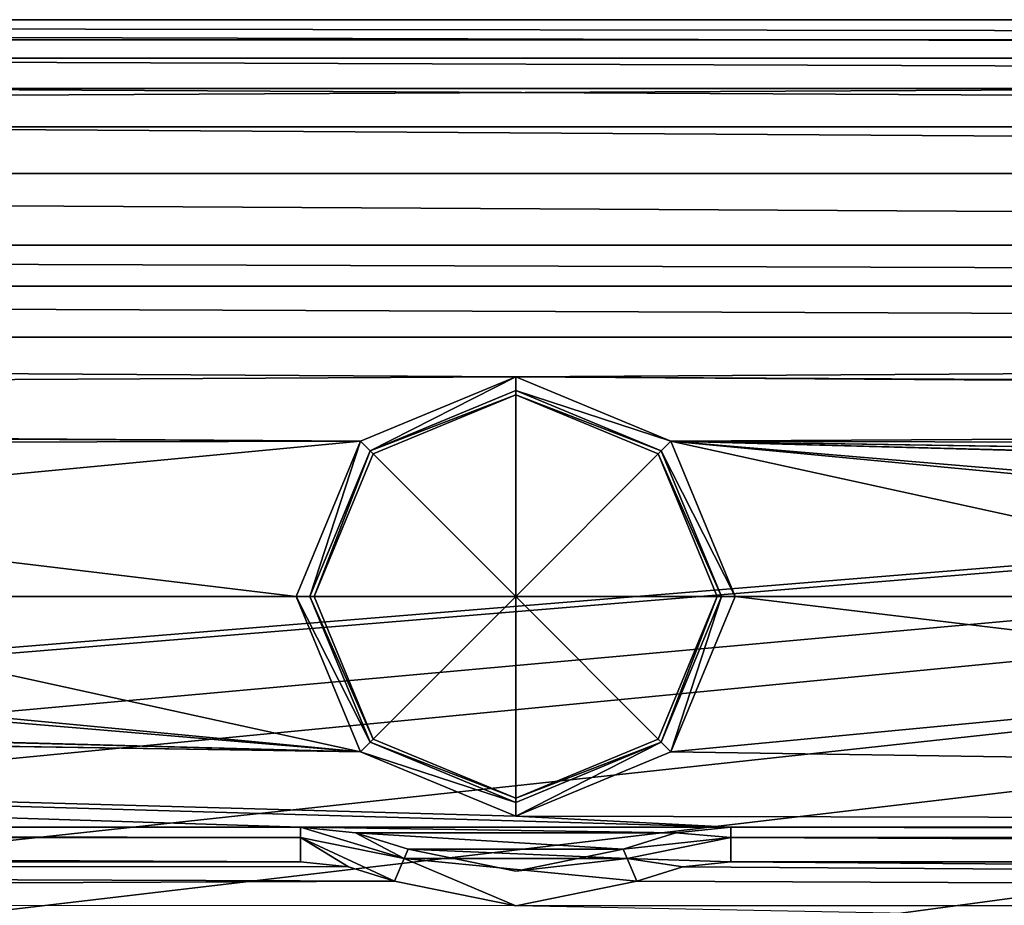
# Model space of a CAD drawing. Header units: inches. Extents: x -12.5 to 12.5, y -27.4 to 0.
# Tile 114 of 136: x -0.9 to 0.9, y -1.6 to 0. Entities that reach past the tile are written whole.
import ezdxf

# ---------------------------------------------------------------- set-up
doc = ezdxf.new("R2010")
doc.units = ezdxf.units.IN
doc.header["$LTSCALE"] = 52.148148
doc.header["$MEASUREMENT"] = 0
for name, color, linetype in [('1', 7, 'CONTINUOUS'), ('106', 7, 'CONTINUOUS'), ('107', 7, 'CONTINUOUS'), ('1098', 7, 'CONTINUOUS'), ('1099', 7, 'CONTINUOUS'), ('1100', 7, 'CONTINUOUS'), ('1101', 7, 'CONTINUOUS'), ('1102', 7, 'CONTINUOUS'), ('1103', 7, 'CONTINUOUS'), ('1104', 7, 'CONTINUOUS'), ('1105', 7, 'CONTINUOUS'), ('1106', 7, 'CONTINUOUS'), ('1116', 7, 'CONTINUOUS'), ('1136', 7, 'CONTINUOUS'), ('1137', 7, 'CONTINUOUS'), ('1138', 7, 'CONTINUOUS'), ('1139', 7, 'CONTINUOUS'), ('122', 7, 'CONTINUOUS'), ('13', 7, 'CONTINUOUS'), ('1852', 7, 'CONTINUOUS'), ('1853', 7, 'CONTINUOUS'), ('1854', 7, 'CONTINUOUS'), ('1855', 7, 'CONTINUOUS'), ('1856', 7, 'CONTINUOUS'), ('2', 7, 'CONTINUOUS'), ('5', 7, 'CONTINUOUS'), ('52', 7, 'CONTINUOUS'), ('53', 7, 'CONTINUOUS'), ('62', 7, 'CONTINUOUS'), ('63', 7, 'CONTINUOUS'), ('9', 7, 'CONTINUOUS')]:
    doc.layers.add(name, color=color, linetype=linetype)

msp = doc.modelspace()

# ---------------------------------------------------------------- linework, layer by layer
at = {"layer": '1', "linetype": 'Continuous'}
for points in [[(-12.2412, -0.07), (-9.9625, -1.8797), (12.2412, -0.07), (-12.2412, -0.07)], [(-9.9625, -1.8797), (-8.8875, -1.809), (12.2412, -0.07), (-9.9625, -1.8797)], [(-8.8875, -1.809), (-7.0125, -1.809), (12.2412, -0.07), (-8.8875, -1.809)], [(-7.0125, -1.809), (-5.7075, -1.809), (12.2412, -0.07), (-7.0125, -1.809)], [(-5.7075, -1.809), (-3.8325, -1.809), (12.2412, -0.07), (-5.7075, -1.809)], [(-3.8325, -1.809), (-2.5275, -1.809), (12.2412, -0.07), (-3.8325, -1.809)], [(-2.5275, -1.809), (-0.6525, -1.809), (12.2412, -0.07), (-2.5275, -1.809)], [(-0.6525, -1.809), (0.6525, -1.809), (12.2412, -0.07), (-0.6525, -1.809)], [(0.6525, -1.809), (2.5275, -1.809), (12.2412, -0.07), (0.6525, -1.809)]]:
    msp.add_3dface(points, dxfattribs=at)
at = {"layer": '106', "color": 9, "linetype": 'Continuous', "true_color": 0xbfc4ba}
for points in [[(-11.8587, -0.4102, -3.07), (-11.4457, -0.28, -3.07), (11.8587, -0.4102, -3.07), (-11.8587, -0.4102, -3.07)], [(-11.4457, -0.28, -3.07), (11.4457, -0.28, -3.07), (11.8587, -0.4102, -3.07), (-11.4457, -0.28, -3.07)], [(11.4457, -0.485, -3.07), (-11.4457, -0.485, -3.07), (-11.8587, -0.4102, -3.07), (11.4457, -0.485, -3.07)], [(11.4457, -0.485, -3.07), (-11.8587, -0.4102, -3.07), (11.8587, -0.4102, -3.07), (11.4457, -0.485, -3.07)]]:
    msp.add_3dface(points, dxfattribs=at)
at = {"layer": '107', "linetype": 'Continuous'}
for points in [[(11.4457, -0.485, -3.3), (-11.4457, -0.485, -3.3), (11.4457, -0.485, -3.07), (11.4457, -0.485, -3.3)], [(11.4457, -0.485, -3.07), (-11.4457, -0.485, -3.3), (-11.4457, -0.485, -3.07), (11.4457, -0.485, -3.07)]]:
    msp.add_3dface(points, dxfattribs=at)
at = {"layer": '1098', "linetype": 'Continuous'}
for points in [[(-0.367, -1.05, -2.3), (0, -1.05, -2.0795), (-0.2595, -1.3095, -2.3), (-0.367, -1.05, -2.3)], [(-0.2595, -1.3095, -2.3), (0, -1.05, -2.0795), (0, -1.417, -2.3), (-0.2595, -1.3095, -2.3)], [(0, -1.417, -2.3), (0, -1.05, -2.0795), (0.2595, -1.3095, -2.3), (0, -1.417, -2.3)], [(0.2595, -1.3095, -2.3), (0, -1.05, -2.0795), (0.367, -1.05, -2.3), (0.2595, -1.3095, -2.3)]]:
    msp.add_3dface(points, dxfattribs=at)
at = {"layer": '1099', "linetype": 'Continuous'}
for points in [[(-0.367, -1.05, -2.3), (-0.2595, -1.3095, -2.3), (-0.367, -1.05, -2.55), (-0.367, -1.05, -2.3)], [(-0.367, -1.05, -2.55), (-0.2595, -1.3095, -2.3), (-0.2595, -1.3095, -2.55), (-0.367, -1.05, -2.55)], [(0.2595, -1.3095, -2.3), (0.367, -1.05, -2.3), (0.2595, -1.3095, -2.55), (0.2595, -1.3095, -2.3)], [(0.2595, -1.3095, -2.55), (0.367, -1.05, -2.3), (0.367, -1.05, -2.55), (0.2595, -1.3095, -2.55)], [(-0.2595, -1.3095, -2.3), (0, -1.417, -2.3), (-0.2595, -1.3095, -2.55), (-0.2595, -1.3095, -2.3)], [(-0.2595, -1.3095, -2.55), (0, -1.417, -2.3), (0, -1.417, -2.55), (-0.2595, -1.3095, -2.55)], [(0, -1.417, -2.3), (0.2595, -1.3095, -2.3), (0, -1.417, -2.55), (0, -1.417, -2.3)], [(0, -1.417, -2.55), (0.2595, -1.3095, -2.3), (0.2595, -1.3095, -2.55), (0, -1.417, -2.55)]]:
    msp.add_3dface(points, dxfattribs=at)
at = {"layer": '1100', "linetype": 'Continuous'}
for points in [[(-0.2652, -0.7848, -2.55), (0, -0.675, -2.55), (0, -0.683, -2.55), (-0.2652, -0.7848, -2.55)], [(0, -0.675, -2.55), (0.2652, -0.7848, -2.55), (0, -0.683, -2.55), (0, -0.675, -2.55)], [(-0.2595, -0.7905, -2.55), (-0.2652, -0.7848, -2.55), (0, -0.683, -2.55), (-0.2595, -0.7905, -2.55)], [(0, -0.683, -2.55), (0.2652, -0.7848, -2.55), (0.2595, -0.7905, -2.55), (0, -0.683, -2.55)], [(-0.2652, -0.7848, -2.55), (-0.367, -1.05, -2.55), (-0.375, -1.05, -2.55), (-0.2652, -0.7848, -2.55)], [(-0.367, -1.05, -2.55), (-0.2652, -0.7848, -2.55), (-0.2595, -0.7905, -2.55), (-0.367, -1.05, -2.55)], [(0.2652, -0.7848, -2.55), (0.375, -1.05, -2.55), (0.2595, -0.7905, -2.55), (0.2652, -0.7848, -2.55)], [(0.375, -1.05, -2.55), (0.367, -1.05, -2.55), (0.2595, -0.7905, -2.55), (0.375, -1.05, -2.55)], [(-0.367, -1.05, -2.55), (-0.2595, -1.3095, -2.55), (-0.375, -1.05, -2.55), (-0.367, -1.05, -2.55)], [(-0.375, -1.05, -2.55), (-0.2595, -1.3095, -2.55), (-0.2652, -1.3152, -2.55), (-0.375, -1.05, -2.55)], [(0.2595, -1.3095, -2.55), (0.367, -1.05, -2.55), (0.2652, -1.3152, -2.55), (0.2595, -1.3095, -2.55)], [(0.367, -1.05, -2.55), (0.375, -1.05, -2.55), (0.2652, -1.3152, -2.55), (0.367, -1.05, -2.55)], [(-0.2595, -1.3095, -2.55), (0, -1.417, -2.55), (-0.2652, -1.3152, -2.55), (-0.2595, -1.3095, -2.55)], [(-0.2652, -1.3152, -2.55), (0, -1.417, -2.55), (0, -1.425, -2.55), (-0.2652, -1.3152, -2.55)], [(0, -1.417, -2.55), (0.2595, -1.3095, -2.55), (0.2652, -1.3152, -2.55), (0, -1.417, -2.55)], [(0, -1.425, -2.55), (0, -1.417, -2.55), (0.2652, -1.3152, -2.55), (0, -1.425, -2.55)]]:
    msp.add_3dface(points, dxfattribs=at)
at = {"layer": '1101', "linetype": 'Continuous'}
for points in [[(-0.375, -1.05, -2.55), (-0.2652, -1.3152, -2.55), (-0.375, -1.05, -3.2712), (-0.375, -1.05, -2.55)], [(-0.375, -1.05, -3.2712), (-0.2652, -1.3152, -2.55), (-0.2652, -1.3152, -3.2712), (-0.375, -1.05, -3.2712)], [(0.2652, -1.3152, -2.55), (0.375, -1.05, -2.55), (0.2652, -1.3152, -3.2712), (0.2652, -1.3152, -2.55)], [(0.2652, -1.3152, -3.2712), (0.375, -1.05, -2.55), (0.375, -1.05, -3.2712), (0.2652, -1.3152, -3.2712)], [(-0.2652, -1.3152, -2.55), (0, -1.425, -2.55), (-0.2652, -1.3152, -3.2712), (-0.2652, -1.3152, -2.55)], [(-0.2652, -1.3152, -3.2712), (0, -1.425, -2.55), (0, -1.425, -3.2712), (-0.2652, -1.3152, -3.2712)], [(0, -1.425, -2.55), (0.2652, -1.3152, -2.55), (0, -1.425, -3.2712), (0, -1.425, -2.55)], [(0, -1.425, -3.2712), (0.2652, -1.3152, -2.55), (0.2652, -1.3152, -3.2712), (0, -1.425, -3.2712)]]:
    msp.add_3dface(points, dxfattribs=at)
at = {"layer": '1102', "linetype": 'Continuous'}
for points in [[(-0.2828, -1.3328, -3.3), (-0.4, -1.05, -3.3), (-0.2652, -1.3152, -3.2712), (-0.2828, -1.3328, -3.3)], [(-0.4, -1.05, -3.3), (-0.375, -1.05, -3.2712), (-0.2652, -1.3152, -3.2712), (-0.4, -1.05, -3.3)], [(0.2828, -1.3328, -3.3), (0.2652, -1.3152, -3.2712), (0.375, -1.05, -3.2712), (0.2828, -1.3328, -3.3)], [(0.4, -1.05, -3.3), (0.2828, -1.3328, -3.3), (0.375, -1.05, -3.2712), (0.4, -1.05, -3.3)], [(-0.2828, -1.3328, -3.3), (-0.2652, -1.3152, -3.2712), (0, -1.425, -3.2712), (-0.2828, -1.3328, -3.3)], [(0.2828, -1.3328, -3.3), (0, -1.45, -3.3), (0.2652, -1.3152, -3.2712), (0.2828, -1.3328, -3.3)], [(0, -1.45, -3.3), (0, -1.425, -3.2712), (0.2652, -1.3152, -3.2712), (0, -1.45, -3.3)], [(0, -1.45, -3.3), (-0.2828, -1.3328, -3.3), (0, -1.425, -3.2712), (0, -1.45, -3.3)]]:
    msp.add_3dface(points, dxfattribs=at)
at = {"layer": '1103', "linetype": 'Continuous'}
for points in [[(0, -0.683, -2.3), (0, -1.05, -2.0795), (-0.2595, -0.7905, -2.3), (0, -0.683, -2.3)], [(0.2595, -0.7905, -2.3), (0, -1.05, -2.0795), (0, -0.683, -2.3), (0.2595, -0.7905, -2.3)], [(0, -1.05, -2.0795), (-0.367, -1.05, -2.3), (-0.2595, -0.7905, -2.3), (0, -1.05, -2.0795)], [(0.367, -1.05, -2.3), (0, -1.05, -2.0795), (0.2595, -0.7905, -2.3), (0.367, -1.05, -2.3)]]:
    msp.add_3dface(points, dxfattribs=at)
at = {"layer": '1104', "linetype": 'Continuous'}
for points in [[(-0.2595, -0.7905, -2.55), (0, -0.683, -2.55), (-0.2595, -0.7905, -2.3), (-0.2595, -0.7905, -2.55)], [(0, -0.683, -2.55), (0, -0.683, -2.3), (-0.2595, -0.7905, -2.3), (0, -0.683, -2.55)], [(0, -0.683, -2.55), (0.2595, -0.7905, -2.55), (0, -0.683, -2.3), (0, -0.683, -2.55)], [(0.2595, -0.7905, -2.55), (0.2595, -0.7905, -2.3), (0, -0.683, -2.3), (0.2595, -0.7905, -2.55)], [(-0.367, -1.05, -2.3), (-0.367, -1.05, -2.55), (-0.2595, -0.7905, -2.55), (-0.367, -1.05, -2.3)], [(-0.367, -1.05, -2.3), (-0.2595, -0.7905, -2.55), (-0.2595, -0.7905, -2.3), (-0.367, -1.05, -2.3)], [(0.367, -1.05, -2.55), (0.367, -1.05, -2.3), (0.2595, -0.7905, -2.3), (0.367, -1.05, -2.55)], [(0.2595, -0.7905, -2.55), (0.367, -1.05, -2.55), (0.2595, -0.7905, -2.3), (0.2595, -0.7905, -2.55)]]:
    msp.add_3dface(points, dxfattribs=at)
at = {"layer": '1105', "linetype": 'Continuous'}
for points in [[(0, -0.675, -2.55), (-0.2652, -0.7848, -2.55), (0, -0.675, -3.2712), (0, -0.675, -2.55)], [(0, -0.675, -3.2712), (-0.2652, -0.7848, -2.55), (-0.2652, -0.7848, -3.2712), (0, -0.675, -3.2712)], [(0.2652, -0.7848, -2.55), (0, -0.675, -2.55), (0.2652, -0.7848, -3.2712), (0.2652, -0.7848, -2.55)], [(0.2652, -0.7848, -3.2712), (0, -0.675, -2.55), (0, -0.675, -3.2712), (0.2652, -0.7848, -3.2712)], [(-0.2652, -0.7848, -2.55), (-0.375, -1.05, -2.55), (-0.2652, -0.7848, -3.2712), (-0.2652, -0.7848, -2.55)], [(-0.375, -1.05, -2.55), (-0.375, -1.05, -3.2712), (-0.2652, -0.7848, -3.2712), (-0.375, -1.05, -2.55)], [(0.375, -1.05, -2.55), (0.2652, -0.7848, -2.55), (0.375, -1.05, -3.2712), (0.375, -1.05, -2.55)], [(0.375, -1.05, -3.2712), (0.2652, -0.7848, -2.55), (0.2652, -0.7848, -3.2712), (0.375, -1.05, -3.2712)]]:
    msp.add_3dface(points, dxfattribs=at)
at = {"layer": '1106', "linetype": 'Continuous'}
for points in [[(-0.2828, -0.7672, -3.3), (0, -0.65, -3.3), (-0.2652, -0.7848, -3.2712), (-0.2828, -0.7672, -3.3)], [(0, -0.65, -3.3), (0, -0.675, -3.2712), (-0.2652, -0.7848, -3.2712), (0, -0.65, -3.3)], [(0, -0.65, -3.3), (0.2828, -0.7672, -3.3), (0, -0.675, -3.2712), (0, -0.65, -3.3)], [(0.2828, -0.7672, -3.3), (0.2652, -0.7848, -3.2712), (0, -0.675, -3.2712), (0.2828, -0.7672, -3.3)], [(-0.4, -1.05, -3.3), (-0.2828, -0.7672, -3.3), (-0.375, -1.05, -3.2712), (-0.4, -1.05, -3.3)], [(-0.375, -1.05, -3.2712), (-0.2828, -0.7672, -3.3), (-0.2652, -0.7848, -3.2712), (-0.375, -1.05, -3.2712)], [(0.2828, -0.7672, -3.3), (0.4, -1.05, -3.3), (0.2652, -0.7848, -3.2712), (0.2828, -0.7672, -3.3)], [(0.4, -1.05, -3.3), (0.375, -1.05, -3.2712), (0.2652, -0.7848, -3.2712), (0.4, -1.05, -3.3)]]:
    msp.add_3dface(points, dxfattribs=at)
at = {"layer": '1116', "linetype": 'Continuous'}
for points in [[(0.3919, -1.47, -0.438), (10.1817, -1.47, -0.438), (10.1817, -1.4885, -0.3935), (0.3919, -1.47, -0.438)], [(0.3919, -1.4885, -0.3935), (0.3919, -1.47, -0.438), (10.1817, -1.4885, -0.3935), (0.3919, -1.4885, -0.3935)], [(10.1817, -1.533, -0.375), (0.3919, -1.533, -0.375), (0.3919, -1.4885, -0.3935), (10.1817, -1.533, -0.375)], [(10.1817, -1.533, -0.375), (0.3919, -1.4885, -0.3935), (10.1817, -1.4885, -0.3935), (10.1817, -1.533, -0.375)]]:
    msp.add_3dface(points, dxfattribs=at)
at = {"layer": '1136', "linetype": 'Continuous'}
for points in [[(-10.1817, -1.47, -0.438), (-0.3919, -1.47, -0.438), (-0.3919, -1.4885, -0.3935), (-10.1817, -1.47, -0.438)], [(-10.1817, -1.47, -0.438), (-0.3919, -1.4885, -0.3935), (-10.1817, -1.4885, -0.3935), (-10.1817, -1.47, -0.438)], [(-0.3919, -1.533, -0.375), (-10.1817, -1.533, -0.375), (-10.1817, -1.4885, -0.3935), (-0.3919, -1.533, -0.375)], [(-0.3919, -1.4885, -0.3935), (-0.3919, -1.533, -0.375), (-10.1817, -1.4885, -0.3935), (-0.3919, -1.4885, -0.3935)]]:
    msp.add_3dface(points, dxfattribs=at)
at = {"layer": '1137', "linetype": 'Continuous'}
for points in [[(-0.3919, -1.47, -0.438), (-0.2919, -1.4801, -0.438), (-0.2032, -1.527, -0.3935), (-0.3919, -1.47, -0.438)], [(-0.3919, -1.47, -0.438), (-0.2032, -1.527, -0.3935), (-0.3919, -1.4885, -0.3935), (-0.3919, -1.47, -0.438)], [(-0.2207, -1.568, -0.375), (-0.3045, -1.5418, -0.375), (-0.3919, -1.4885, -0.3935), (-0.2207, -1.568, -0.375)], [(-0.2032, -1.527, -0.3935), (-0.2207, -1.568, -0.375), (-0.3919, -1.4885, -0.3935), (-0.2032, -1.527, -0.3935)], [(-0.3045, -1.5418, -0.375), (-0.3919, -1.533, -0.375), (-0.3919, -1.4885, -0.3935), (-0.3045, -1.5418, -0.375)], [(-0.2919, -1.4801, -0.438), (-0.196, -1.51, -0.438), (-0.2032, -1.527, -0.3935), (-0.2919, -1.4801, -0.438)]]:
    msp.add_3dface(points, dxfattribs=at)
at = {"layer": '1138', "linetype": 'Continuous'}
for points in [[(-0.196, -1.51, -0.438), (0.2032, -1.527, -0.3935), (-0.2032, -1.527, -0.3935), (-0.196, -1.51, -0.438)], [(-0.196, -1.51, -0.438), (0, -1.55, -0.438), (0.2032, -1.527, -0.3935), (-0.196, -1.51, -0.438)], [(0, -1.55, -0.438), (0.196, -1.51, -0.438), (0.2032, -1.527, -0.3935), (0, -1.55, -0.438)], [(0, -1.613, -0.375), (-0.2207, -1.568, -0.375), (-0.2032, -1.527, -0.3935), (0, -1.613, -0.375)], [(0.2207, -1.568, -0.375), (0, -1.613, -0.375), (-0.2032, -1.527, -0.3935), (0.2207, -1.568, -0.375)], [(0.2032, -1.527, -0.3935), (0.2207, -1.568, -0.375), (-0.2032, -1.527, -0.3935), (0.2032, -1.527, -0.3935)]]:
    msp.add_3dface(points, dxfattribs=at)
at = {"layer": '1139', "linetype": 'Continuous'}
for points in [[(0.2919, -1.4801, -0.438), (0.3919, -1.47, -0.438), (0.3919, -1.4885, -0.3935), (0.2919, -1.4801, -0.438)], [(0.196, -1.51, -0.438), (0.2919, -1.4801, -0.438), (0.3919, -1.4885, -0.3935), (0.196, -1.51, -0.438)], [(0.196, -1.51, -0.438), (0.3919, -1.4885, -0.3935), (0.2032, -1.527, -0.3935), (0.196, -1.51, -0.438)], [(0.3919, -1.4885, -0.3935), (0.3919, -1.533, -0.375), (0.2032, -1.527, -0.3935), (0.3919, -1.4885, -0.3935)], [(0.3919, -1.533, -0.375), (0.3045, -1.5418, -0.375), (0.2032, -1.527, -0.3935), (0.3919, -1.533, -0.375)], [(0.3045, -1.5418, -0.375), (0.2207, -1.568, -0.375), (0.2032, -1.527, -0.3935), (0.3045, -1.5418, -0.375)]]:
    msp.add_3dface(points, dxfattribs=at)
at = {"layer": '122', "linetype": 'Continuous'}
for points in [[(-11.4457, -0.28, -3.3), (11.4457, -0.28, -3.3), (-11.4457, -0.28, -3.07), (-11.4457, -0.28, -3.3)], [(11.4457, -0.28, -3.3), (11.4457, -0.28, -3.07), (-11.4457, -0.28, -3.07), (11.4457, -0.28, -3.3)]]:
    msp.add_3dface(points, dxfattribs=at)
at = {"layer": '13', "linetype": 'Continuous'}
for points in [[(0.3919, -1.47, -3.3), (9.473, -1.47, -3.3), (0.3919, -1.47, -0.438), (0.3919, -1.47, -3.3)], [(9.473, -1.47, -3.3), (9.473, -1.47, -2.625), (0.3919, -1.47, -0.438), (9.473, -1.47, -3.3)], [(10.1817, -1.47, -2.625), (10.1817, -1.47, -0.438), (0.3919, -1.47, -0.438), (10.1817, -1.47, -2.625)], [(9.473, -1.47, -2.625), (10.1817, -1.47, -2.625), (0.3919, -1.47, -0.438), (9.473, -1.47, -2.625)]]:
    msp.add_3dface(points, dxfattribs=at)
at = {"layer": '1852', "color": 253, "linetype": 'Continuous', "true_color": 0xaab2c4}
for points in [[(-12.2412, -0.07), (12.2412, -0.07), (-11.2759, -0.07, -0.0652), (-12.2412, -0.07)], [(12.2412, -0.07, -0.25), (-12.2412, -0.07, -0.25), (11.2757, -0.07, -0.1848), (12.2412, -0.07, -0.25)], [(11.2757, -0.07, -0.1848), (-12.2412, -0.07, -0.25), (11.2067, -0.07, -0.1848), (11.2757, -0.07, -0.1848)], [(11.2067, -0.07, -0.1848), (-12.2412, -0.07, -0.25), (8.0639, -0.07, -0.1848), (11.2067, -0.07, -0.1848)], [(8.0639, -0.07, -0.1848), (-12.2412, -0.07, -0.25), (7.9949, -0.07, -0.1848), (8.0639, -0.07, -0.1848)], [(7.9949, -0.07, -0.1848), (-12.2412, -0.07, -0.25), (4.8521, -0.07, -0.1848), (7.9949, -0.07, -0.1848)], [(4.8521, -0.07, -0.1848), (-12.2412, -0.07, -0.25), (4.7831, -0.07, -0.1848), (4.8521, -0.07, -0.1848)], [(4.7831, -0.07, -0.1848), (-12.2412, -0.07, -0.25), (1.6403, -0.07, -0.1848), (4.7831, -0.07, -0.1848)], [(1.6403, -0.07, -0.1848), (-12.2412, -0.07, -0.25), (1.5713, -0.07, -0.1848), (1.6403, -0.07, -0.1848)], [(1.5713, -0.07, -0.1848), (-12.2412, -0.07, -0.25), (-1.5715, -0.07, -0.1848), (1.5713, -0.07, -0.1848)], [(12.088, -0.07, -0.75), (-12.0342, -0.07, -0.75), (10.0375, -0.07, -0.69), (12.088, -0.07, -0.75)], [(8.0639, -0.07, -0.6848), (-12.0342, -0.07, -0.75), (7.9949, -0.07, -0.6848), (8.0639, -0.07, -0.6848)], [(-12.0342, -0.07, -0.75), (8.0639, -0.07, -0.6848), (9.9625, -0.07, -0.69), (-12.0342, -0.07, -0.75)], [(7.9949, -0.07, -0.6848), (-12.0342, -0.07, -0.75), (4.8521, -0.07, -0.6848), (7.9949, -0.07, -0.6848)], [(4.8521, -0.07, -0.6848), (-12.0342, -0.07, -0.75), (4.7831, -0.07, -0.6848), (4.8521, -0.07, -0.6848)], [(4.7831, -0.07, -0.6848), (-12.0342, -0.07, -0.75), (1.6403, -0.07, -0.6848), (4.7831, -0.07, -0.6848)], [(1.6403, -0.07, -0.6848), (-12.0342, -0.07, -0.75), (1.5713, -0.07, -0.6848), (1.6403, -0.07, -0.6848)], [(1.5713, -0.07, -0.6848), (-12.0342, -0.07, -0.75), (-1.5715, -0.07, -0.6848), (1.5713, -0.07, -0.6848)], [(10.0375, -0.07, -0.69), (-12.0342, -0.07, -0.75), (9.9625, -0.07, -0.69), (10.0375, -0.07, -0.69)], [(11.8292, -0.07, -0.5), (-10.0375, -0.07, -0.56), (-11.7754, -0.07, -0.5), (11.8292, -0.07, -0.5)], [(-11.2759, -0.07, -0.0652), (12.2412, -0.07), (-11.2069, -0.07, -0.0652), (-11.2759, -0.07, -0.0652)], [(12.2412, -0.07), (-8.0641, -0.07, -0.0652), (-11.2069, -0.07, -0.0652), (12.2412, -0.07)], [(-9.9625, -0.07, -0.56), (-10.0375, -0.07, -0.56), (11.8292, -0.07, -0.5), (-9.9625, -0.07, -0.56)], [(-8.0641, -0.07, -0.5652), (-9.9625, -0.07, -0.56), (11.8292, -0.07, -0.5), (-8.0641, -0.07, -0.5652)], [(-8.0641, -0.07, -0.0652), (12.2412, -0.07), (-7.9951, -0.07, -0.0652), (-8.0641, -0.07, -0.0652)], [(-7.9951, -0.07, -0.5652), (-8.0641, -0.07, -0.5652), (11.8292, -0.07, -0.5), (-7.9951, -0.07, -0.5652)], [(12.2412, -0.07), (-4.8523, -0.07, -0.0652), (-7.9951, -0.07, -0.0652), (12.2412, -0.07)], [(-4.8523, -0.07, -0.5652), (-7.9951, -0.07, -0.5652), (11.8292, -0.07, -0.5), (-4.8523, -0.07, -0.5652)], [(-4.8523, -0.07, -0.0652), (12.2412, -0.07), (-4.7833, -0.07, -0.0652), (-4.8523, -0.07, -0.0652)], [(-4.7833, -0.07, -0.5652), (-4.8523, -0.07, -0.5652), (11.8292, -0.07, -0.5), (-4.7833, -0.07, -0.5652)], [(12.2412, -0.07), (-1.6405, -0.07, -0.0652), (-4.7833, -0.07, -0.0652), (12.2412, -0.07)], [(-1.6405, -0.07, -0.5652), (-4.7833, -0.07, -0.5652), (11.8292, -0.07, -0.5), (-1.6405, -0.07, -0.5652)], [(-1.6405, -0.07, -0.0652), (12.2412, -0.07), (-1.5715, -0.07, -0.0652), (-1.6405, -0.07, -0.0652)], [(-1.5715, -0.07, -0.5652), (-1.6405, -0.07, -0.5652), (11.8292, -0.07, -0.5), (-1.5715, -0.07, -0.5652)], [(12.2412, -0.07), (1.5713, -0.07, -0.0652), (-1.5715, -0.07, -0.0652), (12.2412, -0.07)], [(1.5368, -0.07, -0.125), (1.5713, -0.07, -0.1848), (-1.5715, -0.07, -0.1848), (1.5368, -0.07, -0.125)], [(-1.537, -0.07, -0.125), (1.5368, -0.07, -0.125), (-1.5715, -0.07, -0.1848), (-1.537, -0.07, -0.125)], [(1.5713, -0.07, -0.0652), (-1.537, -0.07, -0.125), (-1.5715, -0.07, -0.0652), (1.5713, -0.07, -0.0652)], [(1.5368, -0.07, -0.625), (1.5713, -0.07, -0.6848), (-1.5715, -0.07, -0.6848), (1.5368, -0.07, -0.625)], [(-1.537, -0.07, -0.625), (1.5368, -0.07, -0.625), (-1.5715, -0.07, -0.6848), (-1.537, -0.07, -0.625)], [(1.5713, -0.07, -0.5652), (-1.537, -0.07, -0.625), (-1.5715, -0.07, -0.5652), (1.5713, -0.07, -0.5652)], [(1.5713, -0.07, -0.5652), (-1.5715, -0.07, -0.5652), (11.8292, -0.07, -0.5), (1.5713, -0.07, -0.5652)], [(1.5713, -0.07, -0.0652), (1.5368, -0.07, -0.125), (-1.537, -0.07, -0.125), (1.5713, -0.07, -0.0652)], [(1.5713, -0.07, -0.5652), (1.5368, -0.07, -0.625), (-1.537, -0.07, -0.625), (1.5713, -0.07, -0.5652)]]:
    msp.add_3dface(points, dxfattribs=at)
at = {"layer": '1853', "linetype": 'Continuous'}
for points in [[(12.1068, 0, -0.75), (-12.0529, 0, -0.75), (12.088, -0.07, -0.75), (12.1068, 0, -0.75)], [(12.088, -0.07, -0.75), (-12.0529, 0, -0.75), (-12.0342, -0.07, -0.75), (12.088, -0.07, -0.75)]]:
    msp.add_3dface(points, dxfattribs=at)
at = {"layer": '1854', "linetype": 'Continuous'}
for points in [[(-12.2077, -0.195, -0.25), (12.2077, -0.195, -0.25), (-11.7419, -0.195, -0.5), (-12.2077, -0.195, -0.25)], [(12.2077, -0.195, -0.25), (11.7957, -0.195, -0.5), (-11.7419, -0.195, -0.5), (12.2077, -0.195, -0.25)]]:
    msp.add_3dface(points, dxfattribs=at)
at = {"layer": '1855', "linetype": 'Continuous'}
for points in [[(11.8292, -0.07, -0.5), (-11.7754, -0.07, -0.5), (11.7957, -0.195, -0.5), (11.8292, -0.07, -0.5)], [(11.7957, -0.195, -0.5), (-11.7754, -0.07, -0.5), (-11.7419, -0.195, -0.5), (11.7957, -0.195, -0.5)]]:
    msp.add_3dface(points, dxfattribs=at)
at = {"layer": '1856', "linetype": 'Continuous'}
for points in [[(-12.2077, -0.195, -0.25), (-12.2412, -0.07, -0.25), (12.2412, -0.07, -0.25), (-12.2077, -0.195, -0.25)], [(-12.2077, -0.195, -0.25), (12.2412, -0.07, -0.25), (12.2077, -0.195, -0.25), (-12.2077, -0.195, -0.25)]]:
    msp.add_3dface(points, dxfattribs=at)
at = {"layer": '2', "linetype": 'Continuous'}
for points in [[(-12.375, 0, -3.3), (12.4634, -0.0366, -3.3), (-12.4634, -0.0366, -3.3), (-12.375, 0, -3.3)], [(12.375, 0, -3.3), (12.4634, -0.0366, -3.3), (-12.375, 0, -3.3), (12.375, 0, -3.3)], [(12.5, -0.125, -3.3), (-12.5, -0.125, -3.3), (-12.4634, -0.0366, -3.3), (12.5, -0.125, -3.3)], [(12.4634, -0.0366, -3.3), (12.5, -0.125, -3.3), (-12.4634, -0.0366, -3.3), (12.4634, -0.0366, -3.3)], [(11.4457, -0.28, -3.3), (-11.4457, -0.28, -3.3), (-12.5, -0.125, -3.3), (11.4457, -0.28, -3.3)], [(11.4457, -0.28, -3.3), (-12.5, -0.125, -3.3), (12.5, -0.125, -3.3), (11.4457, -0.28, -3.3)], [(-11.7411, -0.5781, -3.3), (-11.4457, -0.485, -3.3), (11.7411, -0.5781, -3.3), (-11.7411, -0.5781, -3.3)], [(-11.4457, -0.485, -3.3), (11.4457, -0.485, -3.3), (11.7411, -0.5781, -3.3), (-11.4457, -0.485, -3.3)], [(-11.7411, -0.5781, -3.3), (0, -0.65, -3.3), (-9.8081, -0.7024, -3.3), (-11.7411, -0.5781, -3.3)], [(-11.7411, -0.5781, -3.3), (11.7411, -0.5781, -3.3), (0, -0.65, -3.3), (-11.7411, -0.5781, -3.3)], [(9.8081, -0.7024, -3.3), (0, -0.65, -3.3), (11.7411, -0.5781, -3.3), (9.8081, -0.7024, -3.3)], [(0, -0.65, -3.3), (-0.2828, -0.7672, -3.3), (-9.8081, -0.7024, -3.3), (0, -0.65, -3.3)], [(0.2828, -0.7672, -3.3), (0, -0.65, -3.3), (9.7132, -0.7148, -3.3), (0.2828, -0.7672, -3.3)], [(9.7132, -0.7148, -3.3), (0, -0.65, -3.3), (9.8081, -0.7024, -3.3), (9.7132, -0.7148, -3.3)], [(-9.8081, -0.7024, -3.3), (-0.2828, -0.7672, -3.3), (-9.7132, -0.7148, -3.3), (-9.8081, -0.7024, -3.3)], [(-9.7132, -0.7148, -3.3), (-0.2828, -0.7672, -3.3), (-9.655, -0.7907, -3.3), (-9.7132, -0.7148, -3.3)], [(9.655, -0.7907, -3.3), (0.2828, -0.7672, -3.3), (9.7132, -0.7148, -3.3), (9.655, -0.7907, -3.3)], [(-9.655, -0.7907, -3.3), (-0.2828, -0.7672, -3.3), (-1.6625, -0.8984, -3.3), (-9.655, -0.7907, -3.3)], [(-0.2828, -0.7672, -3.3), (-0.4, -1.05, -3.3), (-1.6625, -0.8984, -3.3), (-0.2828, -0.7672, -3.3)], [(0.4, -1.05, -3.3), (0.2828, -0.7672, -3.3), (1.575, -1.05, -3.3), (0.4, -1.05, -3.3)], [(0.2828, -0.7672, -3.3), (9.655, -0.7907, -3.3), (8.8375, -0.8984, -3.3), (0.2828, -0.7672, -3.3)], [(1.575, -1.05, -3.3), (0.2828, -0.7672, -3.3), (1.6625, -0.8984, -3.3), (1.575, -1.05, -3.3)], [(1.6625, -0.8984, -3.3), (0.2828, -0.7672, -3.3), (1.8375, -0.8984, -3.3), (1.6625, -0.8984, -3.3)], [(1.8375, -0.8984, -3.3), (0.2828, -0.7672, -3.3), (5.1625, -0.8984, -3.3), (1.8375, -0.8984, -3.3)], [(5.1625, -0.8984, -3.3), (0.2828, -0.7672, -3.3), (5.3375, -0.8984, -3.3), (5.1625, -0.8984, -3.3)], [(5.3375, -0.8984, -3.3), (0.2828, -0.7672, -3.3), (8.6625, -0.8984, -3.3), (5.3375, -0.8984, -3.3)], [(8.6625, -0.8984, -3.3), (0.2828, -0.7672, -3.3), (8.8375, -0.8984, -3.3), (8.6625, -0.8984, -3.3)], [(-0.4, -1.05, -3.3), (-1.575, -1.05, -3.3), (-1.6625, -0.8984, -3.3), (-0.4, -1.05, -3.3)], [(-1.575, -1.05, -3.3), (-0.2828, -1.3328, -3.3), (-1.6625, -1.2016, -3.3), (-1.575, -1.05, -3.3)], [(-0.4, -1.05, -3.3), (-0.2828, -1.3328, -3.3), (-1.575, -1.05, -3.3), (-0.4, -1.05, -3.3)], [(0.2828, -1.3328, -3.3), (0.4, -1.05, -3.3), (1.6625, -1.2016, -3.3), (0.2828, -1.3328, -3.3)], [(0.4, -1.05, -3.3), (1.575, -1.05, -3.3), (1.6625, -1.2016, -3.3), (0.4, -1.05, -3.3)], [(-0.3919, -1.47, -3.3), (-9.473, -1.47, -3.3), (-8.8375, -1.2016, -3.3), (-0.3919, -1.47, -3.3)], [(-0.2828, -1.3328, -3.3), (0, -1.45, -3.3), (-8.8375, -1.2016, -3.3), (-0.2828, -1.3328, -3.3)], [(0, -1.45, -3.3), (0.3919, -1.47, -3.3), (-8.8375, -1.2016, -3.3), (0, -1.45, -3.3)], [(-8.6625, -1.2016, -3.3), (-0.2828, -1.3328, -3.3), (-8.8375, -1.2016, -3.3), (-8.6625, -1.2016, -3.3)], [(0.3919, -1.47, -3.3), (-0.3919, -1.47, -3.3), (-8.8375, -1.2016, -3.3), (0.3919, -1.47, -3.3)], [(-5.3375, -1.2016, -3.3), (-0.2828, -1.3328, -3.3), (-8.6625, -1.2016, -3.3), (-5.3375, -1.2016, -3.3)], [(-5.1625, -1.2016, -3.3), (-0.2828, -1.3328, -3.3), (-5.3375, -1.2016, -3.3), (-5.1625, -1.2016, -3.3)], [(-1.8375, -1.2016, -3.3), (-0.2828, -1.3328, -3.3), (-5.1625, -1.2016, -3.3), (-1.8375, -1.2016, -3.3)], [(-1.6625, -1.2016, -3.3), (-0.2828, -1.3328, -3.3), (-1.8375, -1.2016, -3.3), (-1.6625, -1.2016, -3.3)], [(9.473, -1.47, -3.3), (0.2828, -1.3328, -3.3), (1.6625, -1.2016, -3.3), (9.473, -1.47, -3.3)], [(0, -1.45, -3.3), (0.2828, -1.3328, -3.3), (9.473, -1.47, -3.3), (0, -1.45, -3.3)], [(0.3919, -1.47, -3.3), (0, -1.45, -3.3), (9.473, -1.47, -3.3), (0.3919, -1.47, -3.3)], [(-0.2919, -1.4801, -3.3), (-0.3919, -1.47, -3.3), (0.2919, -1.4801, -3.3), (-0.2919, -1.4801, -3.3)], [(0.2919, -1.4801, -3.3), (-0.3919, -1.47, -3.3), (0.3919, -1.47, -3.3), (0.2919, -1.4801, -3.3)], [(-0.196, -1.51, -3.3), (-0.2919, -1.4801, -3.3), (0.196, -1.51, -3.3), (-0.196, -1.51, -3.3)], [(0.196, -1.51, -3.3), (-0.2919, -1.4801, -3.3), (0.2919, -1.4801, -3.3), (0.196, -1.51, -3.3)], [(0, -1.55, -3.3), (-0.196, -1.51, -3.3), (0.196, -1.51, -3.3), (0, -1.55, -3.3)]]:
    msp.add_3dface(points, dxfattribs=at)
at = {"layer": '5', "linetype": 'Continuous'}
for points in [[(12.375, 0, -3.3), (-12.375, 0, -3.3), (12.375, 0, -2.782), (12.375, 0, -3.3)], [(10, 0, -1.75), (-12.375, 0, -3.3), (9.8232, 0, -1.6768), (10, 0, -1.75)], [(-12.375, 0, -3.3), (10, 0, -1.75), (12.1068, 0, -2.782), (-12.375, 0, -3.3)], [(9.8232, 0, -1.6768), (-12.375, 0, -3.3), (9.75, 0, -1.5), (9.8232, 0, -1.6768)], [(9.75, 0, -1.5), (-12.375, 0, -3.3), (-9.8232, 0, -1.6768), (9.75, 0, -1.5)], [(12.375, 0, -2.782), (-12.375, 0, -3.3), (12.1068, 0, -2.782), (12.375, 0, -2.782)], [(12.1068, 0, -0.75), (-10, 0, -1.25), (-12.0529, 0, -0.75), (12.1068, 0, -0.75)], [(-9.8232, 0, -1.3232), (-10, 0, -1.25), (12.1068, 0, -0.75), (-9.8232, 0, -1.3232)], [(-9.75, 0, -1.5), (9.75, 0, -1.5), (-9.8232, 0, -1.6768), (-9.75, 0, -1.5)], [(-9.75, 0, -1.5), (-9.8232, 0, -1.3232), (12.1068, 0, -0.75), (-9.75, 0, -1.5)], [(9.8232, 0, -1.3232), (9.75, 0, -1.5), (-9.75, 0, -1.5), (9.8232, 0, -1.3232)], [(10, 0, -1.25), (9.8232, 0, -1.3232), (-9.75, 0, -1.5), (10, 0, -1.25)], [(10, 0, -1.25), (-9.75, 0, -1.5), (12.1068, 0, -0.75), (10, 0, -1.25)]]:
    msp.add_3dface(points, dxfattribs=at)
at = {"layer": '52', "linetype": 'Continuous'}
for points in [[(-0.3919, -1.47, -3.3), (-0.3919, -1.47, -0.438), (-10.1817, -1.47, -0.438), (-0.3919, -1.47, -3.3)], [(-9.473, -1.47, -2.625), (-0.3919, -1.47, -3.3), (-10.1817, -1.47, -0.438), (-9.473, -1.47, -2.625)], [(-9.473, -1.47, -3.3), (-0.3919, -1.47, -3.3), (-9.473, -1.47, -2.625), (-9.473, -1.47, -3.3)]]:
    msp.add_3dface(points, dxfattribs=at)
at = {"layer": '53', "linetype": 'Continuous'}
for points in [[(-0.196, -1.51, -3.3), (0, -1.55, -3.3), (-0.196, -1.51, -0.438), (-0.196, -1.51, -3.3)], [(-0.196, -1.51, -0.438), (0, -1.55, -3.3), (0, -1.55, -0.438), (-0.196, -1.51, -0.438)], [(0, -1.55, -3.3), (0.196, -1.51, -3.3), (0, -1.55, -0.438), (0, -1.55, -3.3)], [(0.196, -1.51, -3.3), (0.196, -1.51, -0.438), (0, -1.55, -0.438), (0.196, -1.51, -3.3)]]:
    msp.add_3dface(points, dxfattribs=at)
at = {"layer": '62', "linetype": 'Continuous'}
for points in [[(0.2919, -1.4801, -3.3), (0.3919, -1.47, -3.3), (0.2919, -1.4801, -0.438), (0.2919, -1.4801, -3.3)], [(0.3919, -1.47, -3.3), (0.3919, -1.47, -0.438), (0.2919, -1.4801, -0.438), (0.3919, -1.47, -3.3)], [(0.196, -1.51, -3.3), (0.2919, -1.4801, -3.3), (0.196, -1.51, -0.438), (0.196, -1.51, -3.3)], [(0.196, -1.51, -0.438), (0.2919, -1.4801, -3.3), (0.2919, -1.4801, -0.438), (0.196, -1.51, -0.438)]]:
    msp.add_3dface(points, dxfattribs=at)
at = {"layer": '63', "linetype": 'Continuous'}
for points in [[(-0.3919, -1.47, -3.3), (-0.2919, -1.4801, -3.3), (-0.3919, -1.47, -0.438), (-0.3919, -1.47, -3.3)], [(-0.3919, -1.47, -0.438), (-0.2919, -1.4801, -3.3), (-0.2919, -1.4801, -0.438), (-0.3919, -1.47, -0.438)], [(-0.2919, -1.4801, -3.3), (-0.196, -1.51, -3.3), (-0.2919, -1.4801, -0.438), (-0.2919, -1.4801, -3.3)], [(-0.196, -1.51, -3.3), (-0.196, -1.51, -0.438), (-0.2919, -1.4801, -0.438), (-0.196, -1.51, -3.3)]]:
    msp.add_3dface(points, dxfattribs=at)
at = {"layer": '9', "linetype": 'Continuous'}
for points in [[(-10.1817, -1.533, -0.375), (-0.2207, -1.568, -0.375), (-10.4324, -1.612, -0.375), (-10.1817, -1.533, -0.375)], [(-0.3045, -1.5418, -0.375), (-0.2207, -1.568, -0.375), (-10.1817, -1.533, -0.375), (-0.3045, -1.5418, -0.375)], [(-0.3919, -1.533, -0.375), (-0.3045, -1.5418, -0.375), (-10.1817, -1.533, -0.375), (-0.3919, -1.533, -0.375)], [(0.2207, -1.568, -0.375), (0.3045, -1.5418, -0.375), (10.4324, -1.612, -0.375), (0.2207, -1.568, -0.375)], [(0.3045, -1.5418, -0.375), (0.3919, -1.533, -0.375), (10.4324, -1.612, -0.375), (0.3045, -1.5418, -0.375)], [(10.4324, -1.612, -0.375), (0.3919, -1.533, -0.375), (10.1817, -1.533, -0.375), (10.4324, -1.612, -0.375)], [(-0.2207, -1.568, -0.375), (0, -1.613, -0.375), (-10.4324, -1.612, -0.375), (-0.2207, -1.568, -0.375)], [(0, -1.613, -0.375), (0.2207, -1.568, -0.375), (10.4324, -1.612, -0.375), (0, -1.613, -0.375)], [(10.5924, -1.8206, -0.375), (0, -1.613, -0.375), (10.4324, -1.612, -0.375), (10.5924, -1.8206, -0.375)]]:
    msp.add_3dface(points, dxfattribs=at)

doc.saveas('drawing.dxf')
